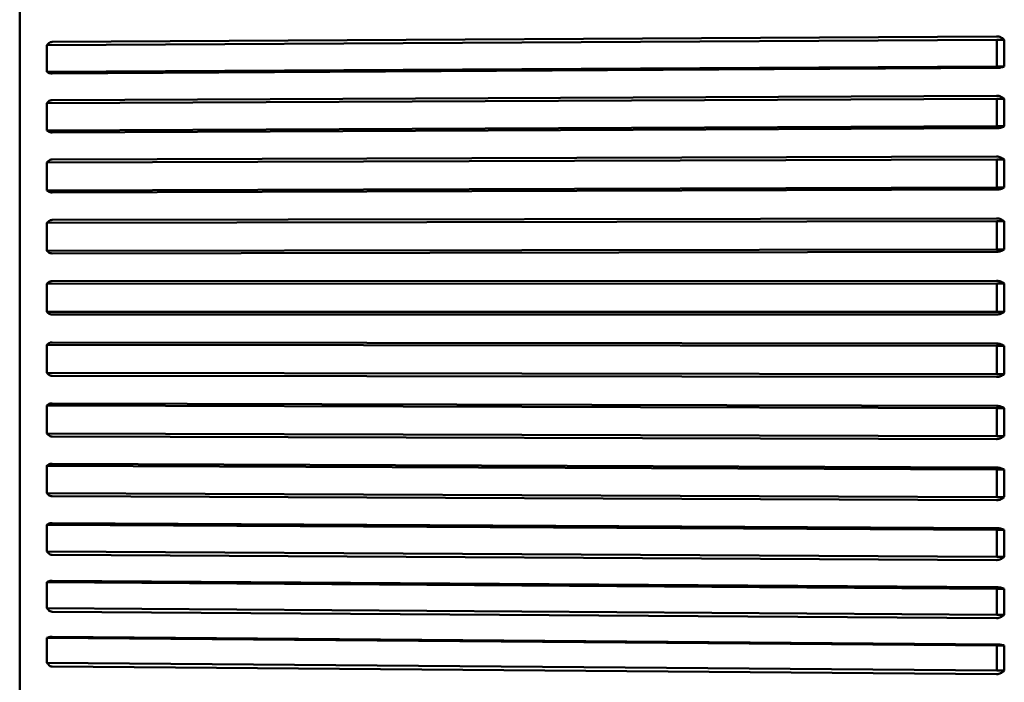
# Model space of a CAD drawing. Header units: millimetres. Extents: x 0 to 4584, y -120 to 1188.
# Tile 29 of 105: x 359 to 376, y 695 to 707. Entities that reach past the tile are written whole.
import ezdxf

# ---------------------------------------------------------------- set-up
doc = ezdxf.new("R2010")
doc.units = ezdxf.units.MM
doc.header["$LTSCALE"] = 2
doc.layers.add('Sichtbar (ISO)', color=7, linetype='Continuous', lineweight=50)

msp = doc.modelspace()

# ---------------------------------------------------------------- linework, layer by layer
at = {"layer": 'Sichtbar (ISO)'}
for p, q in [((359.0493, 689.3141), (359.0493, 714.4986)), ((376.3434, 706.6951), (359.6213, 706.5969)), ((376.3454, 706.6354), (359.5324, 706.5367)), ((359.5523, 706.5614), (359.5324, 706.5367)), ((376.4764, 706.6354), (376.3454, 706.6354)), ((376.3454, 706.6354), (376.3454, 706.1645)), ((376.3454, 706.1645), (359.5324, 706.0658)), ((359.6213, 706.0381), (376.3434, 706.1362)), ((376.4764, 706.1645), (376.3454, 706.1645)), ((359.5324, 706.0658), (359.5523, 706.0543)), ((376.3434, 705.6438), (359.6213, 705.5686)), ((376.3454, 705.5866), (359.5324, 705.5111)), ((359.5523, 705.5347), (359.5324, 705.5111)), ((376.4764, 705.5866), (376.3454, 705.5866)), ((376.3454, 705.5866), (376.3454, 705.1035)), ((376.3454, 705.1035), (359.5324, 705.028)), ((376.4764, 705.1035), (376.3454, 705.1035)), ((359.5324, 705.028), (359.5523, 705.0144)), ((359.6213, 704.9953), (376.3434, 705.0703)), ((376.3434, 704.567), (359.6213, 704.5154)), ((376.3454, 704.5127), (359.5324, 704.4609)), ((359.5523, 704.4832), (359.5324, 704.4609)), ((376.4764, 704.5127), (376.3454, 704.5127)), ((376.3454, 704.5127), (376.3454, 704.0206)), ((376.3454, 704.0206), (359.5324, 703.9688)), ((359.5324, 703.9688), (359.5523, 703.9533)), ((359.6213, 703.9313), (376.3434, 703.9828)), ((376.4764, 704.0206), (376.3454, 704.0206)), ((376.3454, 703.421), (359.5324, 703.3932)), ((359.5523, 703.4142), (359.5324, 703.3932)), ((376.3434, 703.472), (359.6213, 703.4443)), ((376.4764, 703.421), (376.3454, 703.421)), ((376.3454, 703.421), (376.3454, 702.9233)), ((376.3454, 702.9233), (359.5324, 702.8955)), ((359.5324, 702.8955), (359.5523, 702.8782)), ((359.6213, 702.8536), (376.3434, 702.8812)), ((376.4764, 702.9233), (376.3454, 702.9233)), ((359.5523, 702.3348), (359.5324, 702.3154)), ((376.3454, 702.319), (359.5324, 702.3154)), ((376.3434, 702.3663), (359.6213, 702.3627)), ((376.4764, 702.319), (376.3454, 702.319)), ((376.3454, 702.319), (376.3454, 701.819)), ((376.3454, 701.819), (359.5324, 701.8154)), ((359.5324, 701.8154), (359.5523, 701.7965)), ((359.6213, 701.7693), (376.3434, 701.7728)), ((376.4764, 701.819), (376.3454, 701.819)), ((359.5523, 701.2525), (359.5324, 701.2348)), ((376.3434, 701.2574), (359.6213, 701.2779)), ((376.3454, 701.2141), (359.5324, 701.2348)), ((376.4764, 701.2141), (376.3454, 701.2141)), ((376.3454, 701.2141), (376.3454, 700.7153)), ((376.3454, 700.7153), (359.5324, 700.736)), ((359.5324, 700.736), (359.5523, 700.7155)), ((376.4764, 700.7153), (376.3454, 700.7153)), ((359.6213, 700.6861), (376.3434, 700.6654)), ((376.3434, 700.153), (359.6213, 700.1975)), ((359.5523, 700.1747), (359.5324, 700.1587)), ((376.3454, 700.114), (359.5324, 700.1587)), ((376.4764, 700.114), (376.3454, 700.114)), ((376.3454, 700.114), (376.3454, 699.6198)), ((376.3454, 699.6198), (359.5324, 699.6646)), ((359.5324, 699.6646), (359.5523, 699.6426)), ((359.6213, 699.6111), (376.3434, 699.5665)), ((376.4764, 699.6198), (376.3454, 699.6198)), ((359.5523, 699.1087), (359.5324, 699.0946)), ((376.3454, 699.0261), (359.5324, 699.0946)), ((376.3434, 699.0606), (359.6213, 699.1288)), ((376.4764, 699.0261), (376.3454, 699.0261)), ((376.3454, 699.0261), (376.3454, 698.5399)), ((376.3454, 698.5399), (359.5324, 698.6085)), ((359.5324, 698.6085), (359.5523, 698.5852)), ((359.6213, 698.5518), (376.3434, 698.4835)), ((376.4764, 698.5399), (376.3454, 698.5399)), ((359.5523, 698.0619), (359.5324, 698.0497)), ((376.3454, 697.9578), (359.5324, 698.0497)), ((376.3434, 697.9876), (359.6213, 698.079)), ((376.4764, 697.9578), (376.3454, 697.9578)), ((376.3454, 697.9578), (376.3454, 697.483)), ((376.3454, 697.483), (359.5324, 697.5749)), ((359.5324, 697.5749), (359.5523, 697.5505)), ((359.6213, 697.5155), (376.3434, 697.424)), ((376.4764, 697.483), (376.3454, 697.483)), ((376.3434, 696.9414), (359.6213, 697.0553)), ((359.5523, 697.0412), (359.5324, 697.0312)), ((376.3454, 696.9166), (359.5324, 697.0312)), ((376.4764, 696.9166), (376.3454, 696.9166)), ((376.3454, 696.9166), (376.3454, 696.4563)), ((376.3454, 696.4563), (359.5324, 696.5709)), ((359.5324, 696.5709), (359.5523, 696.5456)), ((359.6213, 696.5091), (376.3434, 696.395)), ((376.4764, 696.4563), (376.3454, 696.4563)), ((359.5523, 696.0539), (359.5324, 696.046)), ((376.3454, 695.9094), (359.5324, 696.046)), ((376.3434, 695.9291), (359.6213, 696.0648)), ((376.4764, 695.9094), (376.3454, 695.9094)), ((376.3454, 695.9094), (376.3454, 695.4668)), ((376.3454, 695.4668), (359.5324, 695.6034)), ((359.5324, 695.6034), (359.5523, 695.5773)), ((359.6213, 695.5396), (376.3434, 695.4037)), ((376.4764, 695.4668), (376.3454, 695.4668))]:
    msp.add_line(p, q, dxfattribs=at)
for centre, major_axis, ratio, start_param, end_param in [((372.3732, 706.3766), (-12.8279, -0.6662), 0.9416519, 6.2148544, 6.2537821), ((376.4032, 706.3999), (0, 0.8908), 0.085162, 4.4448869, 4.9798859), ((372.3732, 705.3272), (-12.8157, -0.8698), 0.9661935, 6.1982408, 6.2371684), ((376.4032, 705.345), (0, 0.9141), 0.0830145, 4.4449354, 4.9798384), ((372.3732, 704.2544), (-12.7828, -1.2639), 0.984135, 6.166719, 6.2056467), ((376.4032, 704.2667), (0, 0.931), 0.0814858, 4.4448883, 4.9798872), ((372.3732, 703.1656), (-12.6322, -2.329), 0.9953539, 6.0822269, 6.1211546), ((376.4032, 703.1721), (0, 0.9416), 0.0805673, 4.444889, 4.9798879), ((372.3732, 702.0681), (-7.3453, -10.5378), 0.9997735, 5.3017714, 5.340699), ((376.4032, 702.069), (0, 0.9458), 0.0802112, 4.4448896, 4.9798886), ((372.3732, 700.9696), (-12.4679, 3.0903), 0.9973637, 0.2228843, 0.261812), ((376.4032, 700.9647), (0, 0.9435), 0.080405, 4.4448903, 4.9798892), ((372.3732, 699.8775), (-12.7619, 1.4604), 0.9881409, 0.0931363, 0.1320639), ((376.4032, 699.8669), (0, -0.9347), 0.0811554, 1.3032983, 1.8382972), ((372.3732, 698.7992), (-12.8094, 0.9572), 0.972168, 0.0530515, 0.0919792), ((376.4032, 698.783), (0, -0.9196), 0.0824888, 1.3032989, 1.8382979), ((372.3732, 697.7421), (-12.8252, 0.7151), 0.9495543, 0.0334287, 0.0723564), ((376.4032, 697.7204), (0, -0.8982), 0.0844533, 1.3032996, 1.8382986), ((372.3732, 696.7135), (-12.8323, 0.5737), 0.9204541, 0.0216668, 0.0605945), ((376.4032, 696.6864), (0, -0.871), 0.0871529, 1.3033875, 1.8382129), ((372.3732, 695.7204), (-12.8361, 0.4818), 0.8850663, 0.0137425, 0.0526701), ((376.4032, 695.6881), (0, -0.8372), 0.0906068, 1.3033012, 1.8383001)]:
    msp.add_ellipse(centre, major_axis=major_axis, ratio=ratio, start_param=start_param, end_param=end_param, dxfattribs=at)
for points, knots in [([(376.3434, 706.6951), (376.3445, 706.6951), (376.3456, 706.6951), (376.3468, 706.6951), (376.3689, 706.6951), (376.3947, 706.6893), (376.4369, 706.6702), (376.4598, 706.6529), (376.4764, 706.6354)], [-0.000335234, -0.000335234, -0.000335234, -0.000335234, 0, 0, 0, 0.006641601, 0.006641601, 0.0141713, 0.0141713, 0.0141713, 0.0141713]), ([(359.5523, 706.5614), (359.5538, 706.5632), (359.5554, 706.565), (359.5653, 706.5758), (359.5773, 706.5849), (359.5985, 706.5941), (359.6106, 706.5968), (359.6213, 706.5969)], [0.0633683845, 0.0633683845, 0.0633683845, 0.0633683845, 0.0641085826, 0.0641085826, 0.0680336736, 0.0680336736, 0.0711820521, 0.0711820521, 0.0711820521, 0.0711820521]), ([(376.4764, 706.1645), (376.4598, 706.1562), (376.4369, 706.148), (376.3947, 706.1389), (376.3689, 706.1362), (376.3468, 706.1362), (376.3456, 706.1362), (376.3445, 706.1362), (376.3434, 706.1362)], [-0.014171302, -0.014171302, -0.014171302, -0.014171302, -0.006641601, -0.006641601, 0, 0, 0, 0.000335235, 0.000335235, 0.000335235, 0.000335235]), ([(359.6213, 706.0381), (359.6106, 706.038), (359.5985, 706.0392), (359.5773, 706.0434), (359.5653, 706.0476), (359.5554, 706.0526), (359.5538, 706.0534), (359.5523, 706.0543)], [0.0001731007, 0.0001731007, 0.0001731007, 0.0001731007, 0.0033214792, 0.0033214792, 0.0072465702, 0.0072465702, 0.0079867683, 0.0079867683, 0.0079867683, 0.0079867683]), ([(376.3434, 705.6438), (376.3445, 705.6438), (376.3456, 705.6438), (376.3468, 705.6438), (376.3689, 705.6438), (376.3947, 705.6382), (376.4369, 705.62), (376.4598, 705.6034), (376.4764, 705.5866)], [-0.000335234, -0.000335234, -0.000335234, -0.000335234, 0, 0, 0, 0.006641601, 0.006641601, 0.0141713, 0.0141713, 0.0141713, 0.0141713]), ([(359.5523, 705.5347), (359.5538, 705.5365), (359.5554, 705.5382), (359.5653, 705.5485), (359.5773, 705.5572), (359.5985, 705.566), (359.6106, 705.5685), (359.6213, 705.5686)], [0.0633683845, 0.0633683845, 0.0633683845, 0.0633683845, 0.0641085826, 0.0641085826, 0.0680336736, 0.0680336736, 0.0711820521, 0.0711820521, 0.0711820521, 0.0711820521]), ([(376.4764, 705.1035), (376.4598, 705.0937), (376.4369, 705.0841), (376.3947, 705.0736), (376.3689, 705.0703), (376.3468, 705.0703), (376.3456, 705.0703), (376.3445, 705.0703), (376.3434, 705.0703)], [-0.014171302, -0.014171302, -0.014171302, -0.014171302, -0.006641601, -0.006641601, 0, 0, 0, 0.000335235, 0.000335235, 0.000335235, 0.000335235]), ([(359.6213, 704.9953), (359.6106, 704.9952), (359.5985, 704.9966), (359.5773, 705.0016), (359.5653, 705.0065), (359.5554, 705.0124), (359.5538, 705.0134), (359.5523, 705.0144)], [0.0001731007, 0.0001731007, 0.0001731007, 0.0001731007, 0.0033214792, 0.0033214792, 0.0072465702, 0.0072465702, 0.0079867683, 0.0079867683, 0.0079867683, 0.0079867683]), ([(376.3434, 704.567), (376.3445, 704.567), (376.3456, 704.567), (376.3468, 704.567), (376.3689, 704.567), (376.3947, 704.5617), (376.4369, 704.5444), (376.4598, 704.5286), (376.4764, 704.5127)], [-0.000335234, -0.000335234, -0.000335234, -0.000335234, 0, 0, 0, 0.006641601, 0.006641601, 0.0141713, 0.0141713, 0.0141713, 0.0141713]), ([(359.5523, 704.4832), (359.5538, 704.4849), (359.5554, 704.4866), (359.5653, 704.4963), (359.5773, 704.5046), (359.5985, 704.5129), (359.6106, 704.5153), (359.6213, 704.5154)], [0.0633683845, 0.0633683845, 0.0633683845, 0.0633683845, 0.0641085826, 0.0641085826, 0.0680336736, 0.0680336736, 0.0711820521, 0.0711820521, 0.0711820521, 0.0711820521]), ([(359.6213, 703.9313), (359.6106, 703.9313), (359.5985, 703.9329), (359.5773, 703.9386), (359.5653, 703.9443), (359.5554, 703.951), (359.5538, 703.9521), (359.5523, 703.9533)], [0.0001731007, 0.0001731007, 0.0001731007, 0.0001731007, 0.0033214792, 0.0033214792, 0.0072465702, 0.0072465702, 0.0079867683, 0.0079867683, 0.0079867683, 0.0079867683]), ([(376.4764, 704.0206), (376.4598, 704.0095), (376.4369, 703.9986), (376.3947, 703.9865), (376.3689, 703.9828), (376.3468, 703.9828), (376.3456, 703.9828), (376.3445, 703.9828), (376.3434, 703.9828)], [-0.014171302, -0.014171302, -0.014171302, -0.014171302, -0.006641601, -0.006641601, 0, 0, 0, 0.000335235, 0.000335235, 0.000335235, 0.000335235]), ([(359.5523, 703.4142), (359.5538, 703.4158), (359.5554, 703.4173), (359.5653, 703.4265), (359.5773, 703.4342), (359.5985, 703.442), (359.6106, 703.4442), (359.6213, 703.4443)], [0.0633683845, 0.0633683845, 0.0633683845, 0.0633683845, 0.0641085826, 0.0641085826, 0.0680336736, 0.0680336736, 0.0711820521, 0.0711820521, 0.0711820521, 0.0711820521]), ([(376.3434, 703.472), (376.3445, 703.472), (376.3456, 703.472), (376.3468, 703.472), (376.3689, 703.472), (376.3947, 703.467), (376.4369, 703.4507), (376.4598, 703.436), (376.4764, 703.421)], [-0.000335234, -0.000335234, -0.000335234, -0.000335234, 0, 0, 0, 0.006641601, 0.006641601, 0.0141713, 0.0141713, 0.0141713, 0.0141713]), ([(359.6213, 702.8536), (359.6106, 702.8536), (359.5985, 702.8554), (359.5773, 702.8618), (359.5653, 702.8681), (359.5554, 702.8756), (359.5538, 702.8769), (359.5523, 702.8782)], [0.0001731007, 0.0001731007, 0.0001731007, 0.0001731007, 0.0033214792, 0.0033214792, 0.0072465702, 0.0072465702, 0.0079867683, 0.0079867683, 0.0079867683, 0.0079867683]), ([(376.4764, 702.9233), (376.4598, 702.9109), (376.4369, 702.8987), (376.3947, 702.8853), (376.3689, 702.8812), (376.3468, 702.8812), (376.3456, 702.8812), (376.3445, 702.8812), (376.3434, 702.8812)], [-0.014171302, -0.014171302, -0.014171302, -0.014171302, -0.006641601, -0.006641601, 0, 0, 0, 0.000335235, 0.000335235, 0.000335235, 0.000335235]), ([(359.5523, 702.3348), (359.5538, 702.3363), (359.5554, 702.3377), (359.5653, 702.3462), (359.5773, 702.3533), (359.5985, 702.3606), (359.6106, 702.3626), (359.6213, 702.3627)], [0.0633683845, 0.0633683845, 0.0633683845, 0.0633683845, 0.0641085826, 0.0641085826, 0.0680336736, 0.0680336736, 0.0711820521, 0.0711820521, 0.0711820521, 0.0711820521]), ([(376.3434, 702.3663), (376.3445, 702.3663), (376.3456, 702.3663), (376.3468, 702.3663), (376.3689, 702.3663), (376.3947, 702.3616), (376.4369, 702.3466), (376.4598, 702.3329), (376.4764, 702.319)], [-0.000335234, -0.000335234, -0.000335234, -0.000335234, 0, 0, 0, 0.006641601, 0.006641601, 0.0141713, 0.0141713, 0.0141713, 0.0141713]), ([(359.6213, 701.7693), (359.6106, 701.7694), (359.5985, 701.7714), (359.5773, 701.7784), (359.5653, 701.7854), (359.5554, 701.7936), (359.5538, 701.795), (359.5523, 701.7965)], [0.0001731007, 0.0001731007, 0.0001731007, 0.0001731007, 0.0033214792, 0.0033214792, 0.0072465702, 0.0072465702, 0.0079867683, 0.0079867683, 0.0079867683, 0.0079867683]), ([(376.4764, 701.819), (376.4598, 701.8055), (376.4369, 701.7921), (376.3947, 701.7774), (376.3689, 701.7728), (376.3468, 701.7728), (376.3456, 701.7728), (376.3445, 701.7728), (376.3434, 701.7728)], [-0.014171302, -0.014171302, -0.014171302, -0.014171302, -0.006641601, -0.006641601, 0, 0, 0, 0.000335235, 0.000335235, 0.000335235, 0.000335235]), ([(359.5523, 701.2525), (359.5538, 701.2539), (359.5554, 701.2552), (359.5653, 701.263), (359.5773, 701.2695), (359.5985, 701.276), (359.6106, 701.2779), (359.6213, 701.2779)], [0.0633683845, 0.0633683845, 0.0633683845, 0.0633683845, 0.0641085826, 0.0641085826, 0.0680336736, 0.0680336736, 0.0711820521, 0.0711820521, 0.0711820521, 0.0711820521]), ([(376.3434, 701.2574), (376.3445, 701.2574), (376.3456, 701.2574), (376.3468, 701.2574), (376.3689, 701.2574), (376.3947, 701.2532), (376.4369, 701.2394), (376.4598, 701.2268), (376.4764, 701.2141)], [-0.000335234, -0.000335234, -0.000335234, -0.000335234, 0, 0, 0, 0.006641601, 0.006641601, 0.0141713, 0.0141713, 0.0141713, 0.0141713]), ([(359.6213, 700.6861), (359.6106, 700.6861), (359.5985, 700.6883), (359.5773, 700.6959), (359.5653, 700.7035), (359.5554, 700.7124), (359.5538, 700.7139), (359.5523, 700.7155)], [0.0001731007, 0.0001731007, 0.0001731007, 0.0001731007, 0.0033214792, 0.0033214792, 0.0072465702, 0.0072465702, 0.0079867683, 0.0079867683, 0.0079867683, 0.0079867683]), ([(376.4764, 700.7153), (376.4598, 700.7007), (376.4369, 700.6862), (376.3947, 700.6703), (376.3689, 700.6654), (376.3468, 700.6654), (376.3456, 700.6654), (376.3445, 700.6654), (376.3434, 700.6654)], [-0.014171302, -0.014171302, -0.014171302, -0.014171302, -0.006641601, -0.006641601, 0, 0, 0, 0.000335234, 0.000335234, 0.000335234, 0.000335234]), ([(359.5523, 700.1747), (359.5538, 700.1759), (359.5554, 700.1771), (359.5653, 700.1841), (359.5773, 700.1899), (359.5985, 700.1958), (359.6106, 700.1975), (359.6213, 700.1975)], [0.0633683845, 0.0633683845, 0.0633683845, 0.0633683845, 0.0641085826, 0.0641085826, 0.0680336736, 0.0680336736, 0.0711820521, 0.0711820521, 0.0711820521, 0.0711820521]), ([(376.3434, 700.153), (376.3445, 700.153), (376.3456, 700.153), (376.3468, 700.153), (376.3689, 700.153), (376.3947, 700.1492), (376.4369, 700.1367), (376.4598, 700.1254), (376.4764, 700.114)], [-0.000335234, -0.000335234, -0.000335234, -0.000335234, 0, 0, 0, 0.006641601, 0.006641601, 0.0141713, 0.0141713, 0.0141713, 0.0141713]), ([(359.6213, 699.6111), (359.6106, 699.6112), (359.5985, 699.6135), (359.5773, 699.6217), (359.5653, 699.6298), (359.5554, 699.6394), (359.5538, 699.641), (359.5523, 699.6426)], [0.0001731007, 0.0001731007, 0.0001731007, 0.0001731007, 0.0033214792, 0.0033214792, 0.0072465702, 0.0072465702, 0.0079867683, 0.0079867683, 0.0079867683, 0.0079867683]), ([(376.4764, 699.6198), (376.4598, 699.6042), (376.4369, 699.5887), (376.3947, 699.5717), (376.3689, 699.5665), (376.3468, 699.5665), (376.3456, 699.5665), (376.3445, 699.5665), (376.3434, 699.5665)], [-0.014171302, -0.014171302, -0.014171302, -0.014171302, -0.006641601, -0.006641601, 0, 0, 0, 0.000335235, 0.000335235, 0.000335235, 0.000335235]), ([(359.5523, 699.1087), (359.5538, 699.1098), (359.5554, 699.1108), (359.5653, 699.117), (359.5773, 699.1221), (359.5985, 699.1273), (359.6106, 699.1288), (359.6213, 699.1288)], [0.0633683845, 0.0633683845, 0.0633683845, 0.0633683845, 0.0641085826, 0.0641085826, 0.0680336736, 0.0680336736, 0.0711820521, 0.0711820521, 0.0711820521, 0.0711820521]), ([(376.3434, 699.0606), (376.3445, 699.0606), (376.3456, 699.0606), (376.3468, 699.0606), (376.3689, 699.0606), (376.3947, 699.0572), (376.4369, 699.0462), (376.4598, 699.0362), (376.4764, 699.0261)], [-0.000335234, -0.000335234, -0.000335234, -0.000335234, 0, 0, 0, 0.006641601, 0.006641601, 0.0141713, 0.0141713, 0.0141713, 0.0141713]), ([(359.6213, 698.5518), (359.6106, 698.5519), (359.5985, 698.5544), (359.5773, 698.5631), (359.5653, 698.5716), (359.5554, 698.5818), (359.5538, 698.5835), (359.5523, 698.5852)], [0.0001731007, 0.0001731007, 0.0001731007, 0.0001731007, 0.0033214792, 0.0033214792, 0.0072465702, 0.0072465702, 0.0079867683, 0.0079867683, 0.0079867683, 0.0079867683]), ([(376.4764, 698.5399), (376.4598, 698.5234), (376.4369, 698.507), (376.3947, 698.4891), (376.3689, 698.4835), (376.3468, 698.4835), (376.3456, 698.4835), (376.3445, 698.4835), (376.3434, 698.4835)], [-0.014171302, -0.014171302, -0.014171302, -0.014171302, -0.006641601, -0.006641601, 0, 0, 0, 0.000335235, 0.000335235, 0.000335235, 0.000335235]), ([(359.5523, 698.0619), (359.5538, 698.0628), (359.5554, 698.0637), (359.5653, 698.0689), (359.5773, 698.0734), (359.5985, 698.0778), (359.6106, 698.079), (359.6213, 698.079)], [0.0633683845, 0.0633683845, 0.0633683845, 0.0633683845, 0.0641085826, 0.0641085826, 0.0680336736, 0.0680336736, 0.0711820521, 0.0711820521, 0.0711820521, 0.0711820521]), ([(376.3434, 697.9876), (376.3445, 697.9876), (376.3456, 697.9876), (376.3468, 697.9876), (376.3689, 697.9876), (376.3947, 697.9847), (376.4369, 697.9752), (376.4598, 697.9666), (376.4764, 697.9578)], [-0.000335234, -0.000335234, -0.000335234, -0.000335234, 0, 0, 0, 0.006641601, 0.006641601, 0.0141713, 0.0141713, 0.0141713, 0.0141713]), ([(359.6213, 697.5155), (359.6106, 697.5156), (359.5985, 697.5182), (359.5773, 697.5273), (359.5653, 697.5363), (359.5554, 697.5469), (359.5538, 697.5487), (359.5523, 697.5505)], [0.0001731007, 0.0001731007, 0.0001731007, 0.0001731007, 0.0033214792, 0.0033214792, 0.0072465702, 0.0072465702, 0.0079867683, 0.0079867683, 0.0079867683, 0.0079867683]), ([(376.4764, 697.483), (376.4598, 697.4657), (376.4369, 697.4486), (376.3947, 697.4297), (376.3689, 697.424), (376.3468, 697.424), (376.3456, 697.424), (376.3445, 697.424), (376.3434, 697.424)], [-0.014171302, -0.014171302, -0.014171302, -0.014171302, -0.006641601, -0.006641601, 0, 0, 0, 0.000335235, 0.000335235, 0.000335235, 0.000335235]), ([(359.5523, 697.0412), (359.5538, 697.042), (359.5554, 697.0427), (359.5653, 697.0471), (359.5773, 697.0508), (359.5985, 697.0544), (359.6106, 697.0554), (359.6213, 697.0553)], [0.0633683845, 0.0633683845, 0.0633683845, 0.0633683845, 0.0641085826, 0.0641085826, 0.0680336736, 0.0680336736, 0.0711820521, 0.0711820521, 0.0711820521, 0.0711820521]), ([(376.3434, 696.9414), (376.3445, 696.9414), (376.3456, 696.9414), (376.3468, 696.9414), (376.3689, 696.9414), (376.3947, 696.9389), (376.4369, 696.931), (376.4598, 696.9239), (376.4764, 696.9166)], [-0.000335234, -0.000335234, -0.000335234, -0.000335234, 0, 0, 0, 0.006641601, 0.006641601, 0.0141713, 0.0141713, 0.0141713, 0.0141713]), ([(359.6213, 696.5091), (359.6106, 696.5092), (359.5985, 696.512), (359.5773, 696.5214), (359.5653, 696.5308), (359.5554, 696.5418), (359.5538, 696.5437), (359.5523, 696.5456)], [0.0001731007, 0.0001731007, 0.0001731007, 0.0001731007, 0.0033214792, 0.0033214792, 0.0072465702, 0.0072465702, 0.0079867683, 0.0079867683, 0.0079867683, 0.0079867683]), ([(376.4764, 696.4563), (376.4598, 696.4383), (376.4369, 696.4205), (376.3947, 696.401), (376.3689, 696.395), (376.3468, 696.395), (376.3456, 696.395), (376.3445, 696.395), (376.3434, 696.395)], [-0.014171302, -0.014171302, -0.014171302, -0.014171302, -0.006641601, -0.006641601, 0, 0, 0, 0.000335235, 0.000335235, 0.000335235, 0.000335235]), ([(359.5523, 696.0539), (359.5538, 696.0545), (359.5554, 696.055), (359.5653, 696.0585), (359.5773, 696.0613), (359.5985, 696.0641), (359.6106, 696.0649), (359.6213, 696.0648)], [0.0633683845, 0.0633683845, 0.0633683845, 0.0633683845, 0.0641085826, 0.0641085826, 0.0680336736, 0.0680336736, 0.0711820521, 0.0711820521, 0.0711820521, 0.0711820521]), ([(376.3434, 695.9291), (376.3445, 695.9291), (376.3456, 695.9291), (376.3468, 695.9291), (376.3689, 695.9291), (376.3947, 695.9271), (376.4369, 695.9209), (376.4598, 695.9152), (376.4764, 695.9094)], [-0.000335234, -0.000335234, -0.000335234, -0.000335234, 0, 0, 0, 0.006641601, 0.006641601, 0.0141713, 0.0141713, 0.0141713, 0.0141713]), ([(359.6213, 695.5396), (359.6106, 695.5397), (359.5985, 695.5426), (359.5773, 695.5524), (359.5653, 695.562), (359.5554, 695.5734), (359.5538, 695.5753), (359.5523, 695.5773)], [0.0001731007, 0.0001731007, 0.0001731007, 0.0001731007, 0.0033214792, 0.0033214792, 0.0072465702, 0.0072465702, 0.0079867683, 0.0079867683, 0.0079867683, 0.0079867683]), ([(376.4764, 695.4668), (376.4598, 695.4483), (376.4369, 695.43), (376.3947, 695.4099), (376.3689, 695.4037), (376.3468, 695.4037), (376.3456, 695.4037), (376.3445, 695.4037), (376.3434, 695.4037)], [-0.014171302, -0.014171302, -0.014171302, -0.014171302, -0.006641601, -0.006641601, 0, 0, 0, 0.000335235, 0.000335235, 0.000335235, 0.000335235])]:
    msp.add_open_spline(points, degree=3, knots=knots, dxfattribs=at)

doc.saveas('drawing.dxf')
